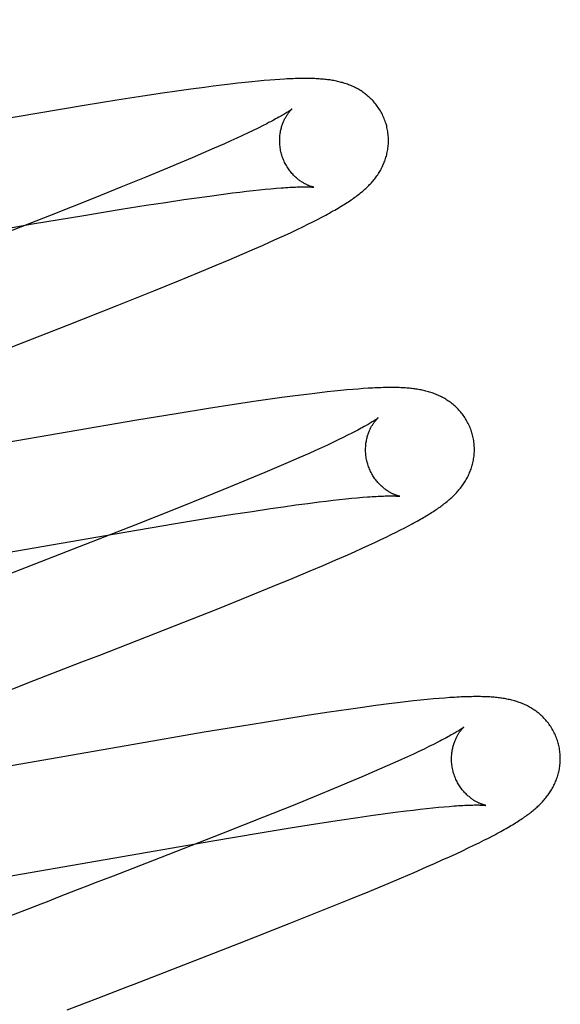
# Model space of a CAD drawing. Header units: inches. Extents: x 0 to 204, y 0 to 132.
# Tile 71 of 99: x 63.1013 to 63.2007, y 50.4002 to 50.5811. Entities that reach past the tile are written whole.
import ezdxf

# ---------------------------------------------------------------- set-up
doc = ezdxf.new("R2010")
doc.units = ezdxf.units.IN
doc.header["$LTSCALE"] = 11.243375
doc.header["$MEASUREMENT"] = 0
doc.linetypes.add('HIDDEN', pattern=[0.2, 0.1, -0.1])
doc.layers.add('DEFAULT_2', color=8, linetype='HIDDEN')

msp = doc.modelspace()

# ---------------------------------------------------------------- linework, layer by layer
at = {"layer": 'DEFAULT_2', "color": 8, "linetype": 'HIDDEN'}
for p, q in [((63.17651, 46.49235), (63.17651, 51.99285)), ((63.14277, 50.56957), (63.14143, 50.56942)), ((63.14402, 50.5697), (63.14277, 50.56957)), ((63.14518, 50.56981), (63.14402, 50.5697)), ((63.14626, 50.56991), (63.14518, 50.56981)), ((63.14728, 50.57), (63.14626, 50.56991)), ((63.14824, 50.57007), (63.14728, 50.57)), ((63.14914, 50.57013), (63.14824, 50.57007)), ((63.13023, 50.56797), (63.12758, 50.56758)), ((63.13279, 50.56833), (63.13023, 50.56797)), ((63.13527, 50.56866), (63.13279, 50.56833)), ((63.13688, 50.56887), (63.13527, 50.56866)), ((63.13847, 50.56907), (63.13688, 50.56887)), ((63.14, 50.56926), (63.13847, 50.56907)), ((63.14143, 50.56942), (63.14, 50.56926)), ((63.11917, 50.56629), (63.1132, 50.56533)), ((63.12393, 50.56703), (63.11917, 50.56629)), ((63.12758, 50.56758), (63.12393, 50.56703)), ((63.1132, 50.56533), (63.10484, 50.56394)), ((63.10484, 50.56394), (63.05414, 50.55513)), ((63.14424, 50.56076), (63.14329, 50.56031)), ((63.14513, 50.56119), (63.14424, 50.56076)), ((63.14595, 50.5616), (63.14513, 50.56119)), ((63.14672, 50.56199), (63.14595, 50.5616)), ((63.14011, 50.55883), (63.13894, 50.5583)), ((63.14123, 50.55934), (63.14011, 50.55883)), ((63.14229, 50.55983), (63.14123, 50.55934)), ((63.14329, 50.56031), (63.14229, 50.55983)), ((63.13709, 50.55748), (63.13512, 50.55662)), ((63.13894, 50.5583), (63.13709, 50.55748)), ((63.13304, 50.55573), (63.13085, 50.5548)), ((63.13512, 50.55662), (63.13304, 50.55573)), ((63.12778, 50.55351), (63.12453, 50.55217)), ((63.13085, 50.5548), (63.12778, 50.55351)), ((63.12453, 50.55217), (63.12025, 50.55043)), ((63.12025, 50.55043), (63.11481, 50.54824)), ((63.14302, 50.54957), (63.14422, 50.54971)), ((63.14422, 50.54971), (63.14537, 50.54983)), ((63.14537, 50.54983), (63.14646, 50.54994)), ((63.14646, 50.54994), (63.14749, 50.55004)), ((63.14749, 50.55004), (63.14846, 50.55012)), ((63.11481, 50.54824), (63.1071, 50.54519)), ((63.12813, 50.54754), (63.13149, 50.54804)), ((63.13149, 50.54804), (63.1339, 50.54838)), ((63.1339, 50.54838), (63.13619, 50.5487)), ((63.13619, 50.5487), (63.13838, 50.549)), ((63.13838, 50.549), (63.14045, 50.54926)), ((63.14045, 50.54926), (63.14176, 50.54942)), ((63.14176, 50.54942), (63.14302, 50.54957)), ((63.1131, 50.54514), (63.11997, 50.54626)), ((63.11997, 50.54626), (63.1246, 50.54699)), ((63.1246, 50.54699), (63.12813, 50.54754)), ((63.1071, 50.54519), (63.09685, 50.54118)), ((63.1037, 50.54356), (63.1131, 50.54514)), ((63.15521, 50.54398), (63.15604, 50.5444)), ((63.15604, 50.5444), (63.15683, 50.54481)), ((63.0387, 50.53231), (63.1037, 50.54356)), ((63.15119, 50.54202), (63.15231, 50.54255)), ((63.15231, 50.54255), (63.15335, 50.54306)), ((63.15335, 50.54306), (63.15431, 50.54353)), ((63.15431, 50.54353), (63.15521, 50.54398)), ((63.14736, 50.54027), (63.14871, 50.54088)), ((63.14871, 50.54088), (63.14998, 50.54146)), ((63.14998, 50.54146), (63.15119, 50.54202)), ((63.14221, 50.538), (63.14449, 50.53899)), ((63.14449, 50.53899), (63.14595, 50.53964)), ((63.14595, 50.53964), (63.14736, 50.54027)), ((63.13742, 50.53597), (63.13985, 50.53699)), ((63.13985, 50.53699), (63.14221, 50.538)), ((63.13405, 50.53457), (63.13742, 50.53597)), ((63.13054, 50.53312), (63.13405, 50.53457)), ((63.12596, 50.53127), (63.13054, 50.53312)), ((63.11924, 50.52858), (63.12596, 50.53127)), ((63.11012, 50.52499), (63.11924, 50.52858)), ((63.09293, 50.51831), (63.11012, 50.52499)), ((63.1495, 50.51166), (63.14695, 50.51131)), ((63.15197, 50.51199), (63.1495, 50.51166)), ((63.15355, 50.51219), (63.15197, 50.51199)), ((63.15506, 50.51238), (63.15355, 50.51219)), ((63.1565, 50.51255), (63.15506, 50.51238)), ((63.15786, 50.5127), (63.1565, 50.51255)), ((63.15914, 50.51284), (63.15786, 50.5127)), ((63.16034, 50.51296), (63.15914, 50.51284)), ((63.16147, 50.51307), (63.16034, 50.51296)), ((63.16253, 50.51316), (63.16147, 50.51307)), ((63.16353, 50.51324), (63.16253, 50.51316)), ((63.16447, 50.51331), (63.16353, 50.51324)), ((63.14072, 50.51039), (63.136, 50.50966)), ((63.14434, 50.51093), (63.14072, 50.51039)), ((63.14695, 50.51131), (63.14434, 50.51093)), ((63.13008, 50.50871), (63.12283, 50.50752)), ((63.136, 50.50966), (63.13008, 50.50871)), ((63.12283, 50.50752), (63.06411, 50.49733)), ((63.1616, 50.50474), (63.16076, 50.50433)), ((63.16238, 50.50514), (63.1616, 50.50474)), ((63.15789, 50.50295), (63.15681, 50.50246)), ((63.1589, 50.50343), (63.15789, 50.50295)), ((63.15986, 50.50389), (63.1589, 50.50343)), ((63.16076, 50.50433), (63.15986, 50.50389)), ((63.15451, 50.50141), (63.15264, 50.50058)), ((63.15569, 50.50194), (63.15451, 50.50141)), ((63.15681, 50.50246), (63.15569, 50.50194)), ((63.15065, 50.49972), (63.14855, 50.49882)), ((63.15264, 50.50058), (63.15065, 50.49972)), ((63.14635, 50.49788), (63.14326, 50.49659)), ((63.14855, 50.49882), (63.14635, 50.49788)), ((63.14326, 50.49659), (63.13999, 50.49525)), ((63.13999, 50.49525), (63.13569, 50.49349)), ((63.13569, 50.49349), (63.13022, 50.4913)), ((63.1498, 50.49161), (63.15209, 50.49193)), ((63.15209, 50.49193), (63.15428, 50.49222)), ((63.15428, 50.49222), (63.15635, 50.49248)), ((63.15635, 50.49248), (63.15766, 50.49265)), ((63.15766, 50.49265), (63.15892, 50.49279)), ((63.15892, 50.49279), (63.16012, 50.49293)), ((63.16012, 50.49293), (63.16126, 50.49305)), ((63.16126, 50.49305), (63.16235, 50.49316)), ((63.16235, 50.49316), (63.16337, 50.49326)), ((63.16337, 50.49326), (63.16434, 50.49334)), ((63.13022, 50.4913), (63.12247, 50.48823)), ((63.13586, 50.48949), (63.1405, 50.49022)), ((63.1405, 50.49022), (63.14403, 50.49076)), ((63.14403, 50.49076), (63.1474, 50.49126)), ((63.1474, 50.49126), (63.1498, 50.49161)), ((63.12247, 50.48823), (63.11113, 50.4838)), ((63.12064, 50.48696), (63.12999, 50.48853)), ((63.12999, 50.48853), (63.13586, 50.48949)), ((63.17208, 50.48774), (63.17279, 50.48811)), ((63.17279, 50.48811), (63.17347, 50.48847)), ((63.0614, 50.47668), (63.12064, 50.48696)), ((63.16869, 50.48604), (63.16962, 50.4865)), ((63.16962, 50.4865), (63.17049, 50.48693)), ((63.17049, 50.48693), (63.17131, 50.48734)), ((63.17131, 50.48734), (63.17208, 50.48774)), ((63.16427, 50.48398), (63.16548, 50.48453)), ((63.16548, 50.48453), (63.16662, 50.48506)), ((63.16662, 50.48506), (63.16769, 50.48557)), ((63.16769, 50.48557), (63.16869, 50.48604)), ((63.11113, 50.4838), (63.10139, 50.48002)), ((63.15944, 50.48184), (63.16162, 50.48279)), ((63.16162, 50.48279), (63.16298, 50.4834)), ((63.16298, 50.4834), (63.16427, 50.48398)), ((63.15713, 50.48084), (63.15944, 50.48184)), ((63.15139, 50.47842), (63.15472, 50.47981)), ((63.15472, 50.47981), (63.15713, 50.48084)), ((63.14794, 50.47699), (63.15139, 50.47842)), ((63.14342, 50.47515), (63.14794, 50.47699)), ((63.13773, 50.47287), (63.14342, 50.47515)), ((63.12976, 50.46971), (63.13773, 50.47287)), ((63.11604, 50.46435), (63.12976, 50.46971)), ((63.10836, 50.46138), (63.11277, 50.46309)), ((63.11277, 50.46309), (63.11604, 50.46435)), ((63.1028, 50.45923), (63.10503, 50.46009)), ((63.17074, 50.45558), (63.16917, 50.45538)), ((63.17225, 50.45576), (63.17074, 50.45558)), ((63.17367, 50.45592), (63.17225, 50.45576)), ((63.17499, 50.45606), (63.17367, 50.45592)), ((63.17622, 50.45618), (63.17499, 50.45606)), ((63.17736, 50.45629), (63.17622, 50.45618)), ((63.17843, 50.45638), (63.17736, 50.45629)), ((63.17943, 50.45646), (63.17843, 50.45638)), ((63.18036, 50.45653), (63.17943, 50.45646)), ((63.15819, 50.45385), (63.1545, 50.45329)), ((63.16173, 50.45437), (63.15819, 50.45385)), ((63.1643, 50.45473), (63.16173, 50.45437)), ((63.16678, 50.45507), (63.1643, 50.45473)), ((63.16917, 50.45538), (63.16678, 50.45507)), ((63.1497, 50.45254), (63.14368, 50.45156)), ((63.1545, 50.45329), (63.1497, 50.45254)), ((63.13526, 50.45016), (63.12195, 50.44787)), ((63.14368, 50.45156), (63.13526, 50.45016)), ((63.17815, 50.44833), (63.17737, 50.44794)), ((63.12195, 50.44787), (63.08682, 50.44174)), ((63.17468, 50.44663), (63.17367, 50.44616)), ((63.17564, 50.44709), (63.17468, 50.44663)), ((63.17654, 50.44753), (63.17564, 50.44709)), ((63.17737, 50.44794), (63.17654, 50.44753)), ((63.17148, 50.44515), (63.1703, 50.44462)), ((63.1726, 50.44567), (63.17148, 50.44515)), ((63.17367, 50.44616), (63.1726, 50.44567)), ((63.16646, 50.44294), (63.16437, 50.44204)), ((63.16844, 50.4438), (63.16646, 50.44294)), ((63.1703, 50.44462), (63.16844, 50.4438)), ((63.16218, 50.44111), (63.1591, 50.43982)), ((63.16437, 50.44204), (63.16218, 50.44111)), ((63.1591, 50.43982), (63.15585, 50.43848)), ((63.15585, 50.43848), (63.15157, 50.43674)), ((63.15157, 50.43674), (63.14612, 50.43455)), ((63.17031, 50.43546), (63.17236, 50.43572)), ((63.17236, 50.43572), (63.17366, 50.43588)), ((63.17366, 50.43588), (63.17491, 50.43602)), ((63.17491, 50.43602), (63.1761, 50.43616)), ((63.1761, 50.43616), (63.17723, 50.43628)), ((63.17723, 50.43628), (63.17831, 50.43638)), ((63.17831, 50.43638), (63.17932, 50.43648)), ((63.17932, 50.43648), (63.18027, 50.43656)), ((63.14612, 50.43455), (63.13841, 50.4315)), ((63.15572, 50.43334), (63.16013, 50.43402)), ((63.16013, 50.43402), (63.16347, 50.43451)), ((63.16347, 50.43451), (63.16586, 50.43486)), ((63.16586, 50.43486), (63.16814, 50.43517)), ((63.16814, 50.43517), (63.17031, 50.43546)), ((63.14516, 50.43164), (63.15105, 50.4326)), ((63.15105, 50.4326), (63.15572, 50.43334)), ((63.07659, 50.41979), (63.13685, 50.43024)), ((63.13841, 50.4315), (63.12712, 50.42708)), ((63.13685, 50.43024), (63.14516, 50.43164)), ((63.18574, 50.42987), (63.18664, 50.43032)), ((63.18664, 50.43032), (63.18748, 50.43074)), ((63.18748, 50.43074), (63.18827, 50.43115)), ((63.18152, 50.42786), (63.18268, 50.4284)), ((63.18268, 50.4284), (63.18377, 50.42891)), ((63.18377, 50.42891), (63.18479, 50.4294)), ((63.18479, 50.4294), (63.18574, 50.42987)), ((63.12712, 50.42708), (63.11852, 50.42375)), ((63.17756, 50.42607), (63.17897, 50.4267)), ((63.17897, 50.4267), (63.18029, 50.42729)), ((63.18029, 50.42729), (63.18152, 50.42786)), ((63.17382, 50.42443), (63.17609, 50.42542)), ((63.17609, 50.42542), (63.17756, 50.42607)), ((63.16904, 50.4224), (63.17148, 50.42343)), ((63.17148, 50.42343), (63.17382, 50.42443)), ((63.16567, 50.421), (63.16904, 50.4224)), ((63.15758, 50.4177), (63.16216, 50.41956)), ((63.16216, 50.41956), (63.16567, 50.421)), ((63.10299, 50.41774), (63.08395, 50.41034)), ((63.15086, 50.41502), (63.15758, 50.4177)), ((63.14174, 50.41142), (63.15086, 50.41502)), ((63.12455, 50.40474), (63.14174, 50.41142))]:
    msp.add_line(p, q, dxfattribs=at)
for points in [[(63.16871, 50.56178), (63.16865, 50.56199), (63.16857, 50.56224), (63.16849, 50.56248), (63.1684, 50.56273), (63.1683, 50.56297), (63.1682, 50.5632), (63.16809, 50.56344), (63.16798, 50.56367), (63.16786, 50.5639), (63.16774, 50.56413), (63.16761, 50.56435), (63.16748, 50.56457), (63.16734, 50.56478), (63.1672, 50.56499), (63.16705, 50.5652), (63.1669, 50.5654), (63.16675, 50.5656), (63.16659, 50.56579), (63.16643, 50.56598), (63.16626, 50.56617), (63.16609, 50.56635), (63.16592, 50.56652), (63.16574, 50.56669), (63.16557, 50.56686), (63.16539, 50.56701), (63.1652, 50.56717), (63.16502, 50.56732), (63.16483, 50.56747), (63.16464, 50.56761), (63.16445, 50.56775), (63.16426, 50.56788), (63.16406, 50.56801), (63.16386, 50.56814), (63.16365, 50.56826), (63.16345, 50.56837), (63.16324, 50.56849), (63.16304, 50.5686), (63.16283, 50.5687), (63.16262, 50.5688), (63.16241, 50.56889), (63.1622, 50.56899), (63.16198, 50.56907), (63.16177, 50.56916), (63.16155, 50.56924), (63.16133, 50.56932), (63.16111, 50.56939), (63.16088, 50.56946), (63.16066, 50.56953), (63.16043, 50.56959), (63.16021, 50.56965), (63.15998, 50.56971), (63.15975, 50.56976), (63.15952, 50.56981), (63.15929, 50.56986), (63.15906, 50.5699), (63.15883, 50.56994), (63.1586, 50.56998), (63.15836, 50.57002), (63.15813, 50.57005), (63.15789, 50.57008), (63.15764, 50.57011), (63.1574, 50.57014), (63.15715, 50.57016), (63.1569, 50.57018), (63.15664, 50.5702), (63.15638, 50.57022), (63.15611, 50.57024), (63.15584, 50.57025), (63.15556, 50.57027), (63.15527, 50.57028), (63.15498, 50.57029), (63.15468, 50.57029), (63.15437, 50.5703), (63.15405, 50.5703), (63.15373, 50.5703), (63.1534, 50.5703), (63.15306, 50.5703), (63.15271, 50.57029), (63.15235, 50.57028), (63.15198, 50.57027), (63.15161, 50.57026), (63.15122, 50.57024), (63.15083, 50.57023), (63.15042, 50.57021), (63.15001, 50.57019), (63.14914, 50.57013)], [(63.15139, 50.56472), (63.15139, 50.56471), (63.15138, 50.56471), (63.15136, 50.56469), (63.15134, 50.56467), (63.15131, 50.56465), (63.15126, 50.56462), (63.15121, 50.56458), (63.15115, 50.56453), (63.15108, 50.56448), (63.15099, 50.56442), (63.15089, 50.56436), (63.15079, 50.56428), (63.15066, 50.5642), (63.15053, 50.56412), (63.15038, 50.56402), (63.15022, 50.56392), (63.15004, 50.56381), (63.14985, 50.5637), (63.14964, 50.56358), (63.14942, 50.56345), (63.14918, 50.56331), (63.14893, 50.56317), (63.14866, 50.56302), (63.14837, 50.56286), (63.14807, 50.5627), (63.14776, 50.56253), (63.14743, 50.56236), (63.14708, 50.56218), (63.14672, 50.56199)], [(63.14944, 50.55642), (63.14939, 50.55662), (63.14933, 50.55685), (63.14928, 50.55708), (63.14924, 50.55732), (63.1492, 50.55755), (63.14917, 50.55779), (63.14915, 50.55802), (63.14913, 50.55826), (63.14911, 50.55849), (63.14911, 50.55872), (63.14911, 50.55895), (63.14911, 50.55917), (63.14912, 50.5594), (63.14914, 50.55962), (63.14916, 50.55983), (63.14918, 50.56005), (63.14921, 50.56026), (63.14925, 50.56046), (63.14928, 50.56066), (63.14933, 50.56085), (63.14937, 50.56104), (63.14942, 50.56123), (63.14947, 50.56141), (63.14952, 50.56158), (63.14958, 50.56175), (63.14964, 50.56192), (63.1497, 50.56208), (63.14976, 50.56223), (63.14982, 50.56238), (63.14988, 50.56253), (63.14995, 50.56266), (63.15001, 50.5628), (63.15008, 50.56293), (63.15015, 50.56305), (63.15021, 50.56317), (63.15028, 50.56329), (63.15034, 50.5634), (63.15041, 50.5635), (63.15047, 50.56361), (63.15054, 50.5637), (63.1506, 50.5638), (63.15067, 50.56389), (63.15073, 50.56397), (63.15079, 50.56405), (63.15085, 50.56413), (63.15091, 50.5642), (63.15096, 50.56427), (63.15102, 50.56433), (63.15107, 50.56439), (63.15112, 50.56444), (63.15116, 50.56449), (63.15121, 50.56454), (63.15124, 50.56458), (63.15128, 50.56461), (63.15131, 50.56464), (63.15134, 50.56467), (63.15136, 50.56469), (63.15138, 50.5647), (63.15139, 50.56471), (63.15139, 50.56471)], [(63.15683, 50.54481), (63.1572, 50.54501), (63.15757, 50.5452), (63.15792, 50.54539), (63.15826, 50.54558), (63.15859, 50.54577), (63.15892, 50.54595), (63.15923, 50.54613), (63.15954, 50.5463), (63.15984, 50.54648), (63.16013, 50.54665), (63.16041, 50.54682), (63.16069, 50.54699), (63.16096, 50.54716), (63.16123, 50.54733), (63.16149, 50.54749), (63.16174, 50.54766), (63.16199, 50.54782), (63.16223, 50.54798), (63.16246, 50.54815), (63.1627, 50.54831), (63.16292, 50.54847), (63.16314, 50.54863), (63.16336, 50.5488), (63.16357, 50.54896), (63.16378, 50.54912), (63.16399, 50.54929), (63.16419, 50.54945), (63.16438, 50.54961), (63.16457, 50.54978), (63.16476, 50.54995), (63.16494, 50.55011), (63.16512, 50.55028), (63.16529, 50.55045), (63.16547, 50.55062), (63.16563, 50.55079), (63.1658, 50.55097), (63.16596, 50.55114), (63.16612, 50.55132), (63.16627, 50.5515), (63.16642, 50.55168), (63.16657, 50.55186), (63.16671, 50.55205), (63.16685, 50.55223), (63.16698, 50.55242), (63.16712, 50.55261), (63.16724, 50.55281), (63.16737, 50.55301), (63.16749, 50.55321), (63.16761, 50.55341), (63.16773, 50.55362), (63.16784, 50.55383), (63.16794, 50.55404), (63.16805, 50.55425), (63.16814, 50.55447), (63.16824, 50.55468), (63.16833, 50.5549), (63.16841, 50.55512), (63.16849, 50.55535), (63.16857, 50.55558), (63.16864, 50.55581), (63.16871, 50.55604), (63.16877, 50.55627), (63.16883, 50.55651), (63.16888, 50.55675), (63.16893, 50.557), (63.16897, 50.55724), (63.169, 50.55749), (63.16903, 50.55774), (63.16906, 50.55799), (63.16908, 50.55824), (63.16909, 50.5585), (63.1691, 50.55875), (63.1691, 50.55901), (63.16909, 50.55926), (63.16908, 50.55952), (63.16906, 50.55978), (63.16904, 50.56003), (63.16901, 50.56029), (63.16897, 50.56055), (63.16893, 50.5608), (63.16888, 50.56106), (63.16883, 50.56131), (63.16877, 50.56157), (63.16871, 50.56178)], [(63.15539, 50.55032), (63.15539, 50.55032), (63.15539, 50.55032), (63.15537, 50.55032), (63.15535, 50.55033), (63.15532, 50.55033), (63.15529, 50.55034), (63.15524, 50.55035), (63.15519, 50.55036), (63.15514, 50.55038), (63.15508, 50.55039), (63.15502, 50.55041), (63.15495, 50.55043), (63.15487, 50.55046), (63.1548, 50.55048), (63.15471, 50.55051), (63.15463, 50.55054), (63.15454, 50.55058), (63.15444, 50.55062), (63.15435, 50.55066), (63.15425, 50.5507), (63.15414, 50.55075), (63.15404, 50.5508), (63.15393, 50.55085), (63.15382, 50.55091), (63.15371, 50.55097), (63.15359, 50.55103), (63.15347, 50.5511), (63.15335, 50.55117), (63.15323, 50.55125), (63.1531, 50.55133), (63.15297, 50.55142), (63.15284, 50.55151), (63.15271, 50.5516), (63.15258, 50.5517), (63.15245, 50.55181), (63.15231, 50.55192), (63.15218, 50.55204), (63.15204, 50.55216), (63.15191, 50.55229), (63.15177, 50.55242), (63.15163, 50.55256), (63.1515, 50.55271), (63.15136, 50.55286), (63.15122, 50.55302), (63.15109, 50.55318), (63.15096, 50.55335), (63.15083, 50.55352), (63.1507, 50.5537), (63.15058, 50.55389), (63.15046, 50.55408), (63.15034, 50.55428), (63.15023, 50.55448), (63.15012, 50.55468), (63.15002, 50.55489), (63.14992, 50.5551), (63.14982, 50.55532), (63.14973, 50.55554), (63.14965, 50.55576), (63.14957, 50.55599), (63.1495, 50.55622), (63.14944, 50.55642)], [(63.14846, 50.55012), (63.14936, 50.55019), (63.14979, 50.55023), (63.1502, 50.55025), (63.1506, 50.55028), (63.15098, 50.5503), (63.15135, 50.55032), (63.15169, 50.55034), (63.15202, 50.55035), (63.15234, 50.55037), (63.15264, 50.55038), (63.15292, 50.55038), (63.15318, 50.55039), (63.15343, 50.55039), (63.15366, 50.55039), (63.15388, 50.55039), (63.15408, 50.55039), (63.15426, 50.55039), (63.15442, 50.55038), (63.15457, 50.55038), (63.15471, 50.55037), (63.15483, 50.55037), (63.15494, 50.55036), (63.15503, 50.55035), (63.15512, 50.55035), (63.15519, 50.55034), (63.15525, 50.55034), (63.1553, 50.55033), (63.15534, 50.55033), (63.15536, 50.55032), (63.15538, 50.55032), (63.15539, 50.55032)], [(63.1845, 50.50499), (63.18444, 50.5052), (63.18436, 50.50545), (63.18428, 50.50569), (63.18419, 50.50593), (63.18409, 50.50618), (63.18399, 50.50641), (63.18388, 50.50665), (63.18377, 50.50688), (63.18365, 50.50711), (63.18353, 50.50734), (63.1834, 50.50756), (63.18327, 50.50778), (63.18313, 50.50799), (63.18299, 50.5082), (63.18284, 50.50841), (63.18269, 50.50861), (63.18254, 50.50881), (63.18238, 50.509), (63.18221, 50.50919), (63.18205, 50.50938), (63.18188, 50.50956), (63.18171, 50.50973), (63.18153, 50.5099), (63.18135, 50.51007), (63.18117, 50.51023), (63.18099, 50.51038), (63.18081, 50.51053), (63.18062, 50.51068), (63.18043, 50.51082), (63.18024, 50.51096), (63.18004, 50.51109), (63.17984, 50.51122), (63.17964, 50.51135), (63.17944, 50.51147), (63.17924, 50.51159), (63.17903, 50.5117), (63.17882, 50.51181), (63.17861, 50.51191), (63.1784, 50.51201), (63.17819, 50.51211), (63.17798, 50.5122), (63.17777, 50.51228), (63.17755, 50.51237), (63.17733, 50.51245), (63.17711, 50.51253), (63.17689, 50.5126), (63.17667, 50.51267), (63.17644, 50.51274), (63.17622, 50.5128), (63.17599, 50.51286), (63.17577, 50.51292), (63.17554, 50.51297), (63.17531, 50.51302), (63.17508, 50.51307), (63.17485, 50.51311), (63.17462, 50.51315), (63.17439, 50.51319), (63.17415, 50.51322), (63.17392, 50.51326), (63.17368, 50.51329), (63.17344, 50.51332), (63.1732, 50.51334), (63.17295, 50.51337), (63.1727, 50.51339), (63.17245, 50.51341), (63.17219, 50.51343), (63.17192, 50.51345), (63.17165, 50.51346), (63.17137, 50.51347), (63.17108, 50.51349), (63.17078, 50.5135), (63.17048, 50.5135), (63.17017, 50.51351), (63.16986, 50.51351), (63.16953, 50.51351), (63.1692, 50.51351), (63.16886, 50.51351), (63.16851, 50.5135), (63.16815, 50.51349), (63.16778, 50.51348), (63.1674, 50.51347), (63.16701, 50.51345), (63.16662, 50.51344), (63.16621, 50.51342), (63.16579, 50.51339), (63.16536, 50.51337), (63.16447, 50.51331)], [(63.16718, 50.50792), (63.16717, 50.50792), (63.16716, 50.5079), (63.16714, 50.50789), (63.16711, 50.50786), (63.16707, 50.50783), (63.16702, 50.5078), (63.16696, 50.50776), (63.16689, 50.50771), (63.16681, 50.50765), (63.16672, 50.50759), (63.16662, 50.50752), (63.1665, 50.50745), (63.16638, 50.50736), (63.16624, 50.50728), (63.16609, 50.50718), (63.16592, 50.50708), (63.16574, 50.50697), (63.16555, 50.50686), (63.16534, 50.50673), (63.16512, 50.5066), (63.16488, 50.50647), (63.16462, 50.50633), (63.16435, 50.50618), (63.16406, 50.50602), (63.16376, 50.50585), (63.16344, 50.50568), (63.1631, 50.50551), (63.16275, 50.50532), (63.16238, 50.50514)], [(63.16523, 50.49963), (63.16518, 50.49983), (63.16512, 50.50006), (63.16507, 50.5003), (63.16503, 50.50053), (63.16499, 50.50077), (63.16496, 50.501), (63.16494, 50.50123), (63.16492, 50.50147), (63.1649, 50.5017), (63.1649, 50.50193), (63.1649, 50.50216), (63.1649, 50.50238), (63.16491, 50.50261), (63.16493, 50.50283), (63.16495, 50.50304), (63.16497, 50.50326), (63.165, 50.50347), (63.16504, 50.50367), (63.16508, 50.50387), (63.16512, 50.50407), (63.16516, 50.50426), (63.16521, 50.50444), (63.16526, 50.50462), (63.16532, 50.5048), (63.16537, 50.50497), (63.16543, 50.50513), (63.16549, 50.50529), (63.16555, 50.50545), (63.16561, 50.5056), (63.16568, 50.50574), (63.16574, 50.50588), (63.16581, 50.50602), (63.16587, 50.50614), (63.16594, 50.50627), (63.16601, 50.50639), (63.16607, 50.5065), (63.16614, 50.50661), (63.1662, 50.50672), (63.16627, 50.50682), (63.16633, 50.50692), (63.1664, 50.50701), (63.16646, 50.5071), (63.16652, 50.50718), (63.16658, 50.50726), (63.16664, 50.50734), (63.1667, 50.50741), (63.16676, 50.50748), (63.16681, 50.50754), (63.16686, 50.5076), (63.16691, 50.50765), (63.16696, 50.5077), (63.167, 50.50775), (63.16704, 50.50779), (63.16707, 50.50782), (63.1671, 50.50785), (63.16713, 50.50788), (63.16715, 50.5079), (63.16717, 50.50791), (63.16718, 50.50792), (63.16718, 50.50792)], [(63.17347, 50.48847), (63.17379, 50.48865), (63.1741, 50.48882), (63.1744, 50.48898), (63.17469, 50.48915), (63.17497, 50.48931), (63.17525, 50.48947), (63.17552, 50.48962), (63.17578, 50.48978), (63.17603, 50.48993), (63.17628, 50.49008), (63.17653, 50.49023), (63.17677, 50.49038), (63.177, 50.49052), (63.17723, 50.49067), (63.17745, 50.49081), (63.17767, 50.49096), (63.17789, 50.4911), (63.1781, 50.49125), (63.17831, 50.49139), (63.17851, 50.49154), (63.17871, 50.49168), (63.17891, 50.49182), (63.17911, 50.49197), (63.1793, 50.49212), (63.17949, 50.49226), (63.17967, 50.49241), (63.17986, 50.49256), (63.18004, 50.49271), (63.18022, 50.49286), (63.1804, 50.49302), (63.18057, 50.49317), (63.18075, 50.49333), (63.18092, 50.49349), (63.18109, 50.49366), (63.18125, 50.49382), (63.18142, 50.49399), (63.18158, 50.49416), (63.18174, 50.49433), (63.18189, 50.49451), (63.18205, 50.49469), (63.1822, 50.49487), (63.18234, 50.49505), (63.18248, 50.49523), (63.18262, 50.49542), (63.18276, 50.49561), (63.18289, 50.4958), (63.18302, 50.49599), (63.18314, 50.49619), (63.18327, 50.49639), (63.18339, 50.49659), (63.1835, 50.4968), (63.18361, 50.49701), (63.18372, 50.49722), (63.18383, 50.49743), (63.18392, 50.49765), (63.18402, 50.49787), (63.18411, 50.49809), (63.18419, 50.49831), (63.18428, 50.49854), (63.18435, 50.49876), (63.18442, 50.49899), (63.18449, 50.49923), (63.18455, 50.49946), (63.18461, 50.4997), (63.18467, 50.49994), (63.18471, 50.50019), (63.18475, 50.50043), (63.18479, 50.50068), (63.18482, 50.50093), (63.18485, 50.50118), (63.18487, 50.50144), (63.18488, 50.50169), (63.18489, 50.50195), (63.18489, 50.50221), (63.18488, 50.50246), (63.18487, 50.50272), (63.18486, 50.50298), (63.18483, 50.50324), (63.1848, 50.5035), (63.18477, 50.50375), (63.18472, 50.50401), (63.18467, 50.50427), (63.18462, 50.50452), (63.18456, 50.50477), (63.1845, 50.50499)], [(63.17118, 50.49353), (63.17118, 50.49353), (63.17118, 50.49353), (63.17117, 50.49353), (63.17114, 50.49354), (63.17112, 50.49354), (63.17108, 50.49355), (63.17104, 50.49356), (63.17099, 50.49357), (63.17094, 50.49358), (63.17088, 50.4936), (63.17082, 50.49362), (63.17075, 50.49364), (63.17067, 50.49366), (63.1706, 50.49369), (63.17051, 50.49372), (63.17043, 50.49375), (63.17034, 50.49378), (63.17024, 50.49382), (63.17015, 50.49386), (63.17005, 50.4939), (63.16994, 50.49395), (63.16984, 50.494), (63.16973, 50.49405), (63.16962, 50.49411), (63.16951, 50.49417), (63.16939, 50.49423), (63.16927, 50.4943), (63.16915, 50.49437), (63.16903, 50.49445), (63.1689, 50.49453), (63.16877, 50.49462), (63.16864, 50.49471), (63.16851, 50.49481), (63.16838, 50.49491), (63.16825, 50.49501), (63.16811, 50.49512), (63.16798, 50.49524), (63.16784, 50.49536), (63.1677, 50.49549), (63.16757, 50.49562), (63.16743, 50.49576), (63.16729, 50.49591), (63.16716, 50.49606), (63.16702, 50.49622), (63.16689, 50.49638), (63.16675, 50.49655), (63.16662, 50.49673), (63.1665, 50.49691), (63.16637, 50.49709), (63.16625, 50.49728), (63.16614, 50.49748), (63.16602, 50.49768), (63.16591, 50.49789), (63.16581, 50.49809), (63.16571, 50.49831), (63.16561, 50.49853), (63.16553, 50.49875), (63.16544, 50.49897), (63.16536, 50.4992), (63.16529, 50.49943), (63.16523, 50.49963)], [(63.16434, 50.49334), (63.16524, 50.49341), (63.16567, 50.49344), (63.16608, 50.49347), (63.16647, 50.49349), (63.16685, 50.49352), (63.16721, 50.49354), (63.16756, 50.49355), (63.16788, 50.49357), (63.16819, 50.49358), (63.16848, 50.49359), (63.16875, 50.49359), (63.16901, 50.4936), (63.16925, 50.4936), (63.16947, 50.4936), (63.16968, 50.4936), (63.16987, 50.4936), (63.17005, 50.4936), (63.17021, 50.49359), (63.17036, 50.49359), (63.17049, 50.49358), (63.17061, 50.49358), (63.17072, 50.49357), (63.17082, 50.49356), (63.1709, 50.49356), (63.17098, 50.49355), (63.17104, 50.49355), (63.17109, 50.49354), (63.17112, 50.49354), (63.17115, 50.49353), (63.17117, 50.49353), (63.17118, 50.49353)], [(63.10139, 50.48002), (63.09919, 50.47917), (63.09808, 50.47874)], [(63.10503, 50.46009), (63.10614, 50.46052), (63.10836, 50.46138)], [(63.09832, 50.4575), (63.10056, 50.45836), (63.1028, 50.45923)], [(63.20029, 50.44819), (63.20023, 50.44841), (63.20015, 50.44865), (63.20007, 50.4489), (63.19998, 50.44914), (63.19988, 50.44938), (63.19978, 50.44962), (63.19968, 50.44986), (63.19956, 50.45009), (63.19945, 50.45032), (63.19932, 50.45054), (63.19919, 50.45077), (63.19906, 50.45099), (63.19892, 50.4512), (63.19878, 50.45141), (63.19863, 50.45162), (63.19848, 50.45182), (63.19833, 50.45202), (63.19817, 50.45221), (63.19801, 50.4524), (63.19784, 50.45258), (63.19767, 50.45276), (63.1975, 50.45294), (63.19733, 50.45311), (63.19715, 50.45327), (63.19697, 50.45343), (63.19679, 50.45359), (63.1966, 50.45374), (63.19642, 50.45388), (63.19623, 50.45402), (63.19603, 50.45416), (63.19584, 50.4543), (63.19564, 50.45443), (63.19544, 50.45455), (63.19524, 50.45467), (63.19503, 50.45479), (63.19483, 50.4549), (63.19462, 50.45501), (63.19441, 50.45512), (63.1942, 50.45522), (63.19399, 50.45531), (63.19378, 50.4554), (63.19357, 50.45549), (63.19335, 50.45557), (63.19313, 50.45565), (63.19291, 50.45573), (63.19269, 50.45581), (63.19247, 50.45588), (63.19225, 50.45594), (63.19202, 50.45601), (63.19179, 50.45607), (63.19157, 50.45612), (63.19134, 50.45617), (63.19111, 50.45622), (63.19088, 50.45627), (63.19065, 50.45632), (63.19042, 50.45636), (63.19019, 50.45639), (63.18996, 50.45643), (63.18972, 50.45646), (63.18949, 50.4565), (63.18925, 50.45652), (63.189, 50.45655), (63.18876, 50.45658), (63.18851, 50.4566), (63.18826, 50.45662), (63.188, 50.45664), (63.18773, 50.45665), (63.18746, 50.45667), (63.18718, 50.45668), (63.1869, 50.45669), (63.1866, 50.4567), (63.1863, 50.45671), (63.186, 50.45672), (63.18568, 50.45672), (63.18536, 50.45672), (63.18503, 50.45672), (63.1847, 50.45672), (63.18435, 50.45671), (63.184, 50.4567), (63.18363, 50.45669), (63.18326, 50.45668), (63.18288, 50.45667), (63.18249, 50.45665), (63.18208, 50.45663), (63.18167, 50.45661), (63.18125, 50.45658), (63.18036, 50.45653)], [(63.18297, 50.45113), (63.18297, 50.45113), (63.18295, 50.45112), (63.18293, 50.4511), (63.1829, 50.45108), (63.18286, 50.45105), (63.18282, 50.45101), (63.18276, 50.45097), (63.18269, 50.45092), (63.18261, 50.45087), (63.18252, 50.45081), (63.18242, 50.45074), (63.18231, 50.45066), (63.18218, 50.45058), (63.18204, 50.45049), (63.18189, 50.4504), (63.18172, 50.45029), (63.18154, 50.45018), (63.18134, 50.45006), (63.18113, 50.44994), (63.1809, 50.44981), (63.18065, 50.44967), (63.18039, 50.44952), (63.18012, 50.44937), (63.17983, 50.44921), (63.17953, 50.44905), (63.17921, 50.44888), (63.17887, 50.4487), (63.17852, 50.44852), (63.17815, 50.44833)], [(63.18102, 50.44284), (63.18097, 50.44303), (63.18091, 50.44327), (63.18086, 50.4435), (63.18082, 50.44374), (63.18078, 50.44397), (63.18075, 50.4442), (63.18073, 50.44444), (63.18071, 50.44467), (63.1807, 50.4449), (63.18069, 50.44513), (63.18069, 50.44536), (63.18069, 50.44558), (63.1807, 50.4458), (63.18072, 50.44602), (63.18074, 50.44624), (63.18076, 50.44645), (63.18079, 50.44666), (63.18083, 50.44687), (63.18086, 50.44707), (63.1809, 50.44726), (63.18095, 50.44745), (63.181, 50.44764), (63.18105, 50.44782), (63.1811, 50.44799), (63.18116, 50.44816), (63.18121, 50.44833), (63.18127, 50.44848), (63.18133, 50.44864), (63.1814, 50.44879), (63.18146, 50.44893), (63.18153, 50.44907), (63.18159, 50.44921), (63.18166, 50.44934), (63.18172, 50.44946), (63.18179, 50.44958), (63.18185, 50.4497), (63.18192, 50.44981), (63.18199, 50.44991), (63.18205, 50.45002), (63.18212, 50.45011), (63.18218, 50.45021), (63.18224, 50.4503), (63.1823, 50.45038), (63.18237, 50.45046), (63.18243, 50.45054), (63.18248, 50.45061), (63.18254, 50.45068), (63.18259, 50.45074), (63.18264, 50.4508), (63.18269, 50.45085), (63.18274, 50.4509), (63.18278, 50.45095), (63.18282, 50.45099), (63.18286, 50.45102), (63.18289, 50.45105), (63.18291, 50.45108), (63.18294, 50.4511), (63.18295, 50.45112), (63.18297, 50.45113), (63.18297, 50.45113)], [(63.18827, 50.43115), (63.18865, 50.43135), (63.18902, 50.43155), (63.18937, 50.43174), (63.18972, 50.43193), (63.19006, 50.43212), (63.19039, 50.4323), (63.19071, 50.43248), (63.19102, 50.43266), (63.19132, 50.43284), (63.19161, 50.43301), (63.19189, 50.43318), (63.19217, 50.43334), (63.19244, 50.43351), (63.1927, 50.43367), (63.19295, 50.43383), (63.19319, 50.43399), (63.19343, 50.43415), (63.19366, 50.4343), (63.19389, 50.43446), (63.19411, 50.43461), (63.19432, 50.43476), (63.19453, 50.43491), (63.19473, 50.43505), (63.19493, 50.4352), (63.19512, 50.43535), (63.19531, 50.4355), (63.1955, 50.43565), (63.19568, 50.4358), (63.19587, 50.43595), (63.19605, 50.4361), (63.19622, 50.43626), (63.1964, 50.43641), (63.19657, 50.43657), (63.19674, 50.43673), (63.19691, 50.43689), (63.19707, 50.43706), (63.19723, 50.43723), (63.19739, 50.4374), (63.19755, 50.43757), (63.19771, 50.43775), (63.19786, 50.43792), (63.19801, 50.4381), (63.19815, 50.43828), (63.19829, 50.43847), (63.19843, 50.43865), (63.19857, 50.43884), (63.1987, 50.43903), (63.19883, 50.43923), (63.19895, 50.43942), (63.19907, 50.43962), (63.19919, 50.43983), (63.19931, 50.44003), (63.19942, 50.44024), (63.19952, 50.44045), (63.19963, 50.44066), (63.19972, 50.44088), (63.19982, 50.4411), (63.19991, 50.44132), (63.19999, 50.44154), (63.20007, 50.44176), (63.20015, 50.44199), (63.20022, 50.44222), (63.20029, 50.44245), (63.20035, 50.44269), (63.20041, 50.44293), (63.20046, 50.44317), (63.20051, 50.44341), (63.20055, 50.44366), (63.20058, 50.44391), (63.20061, 50.44415), (63.20064, 50.44441), (63.20066, 50.44466), (63.20067, 50.44491), (63.20068, 50.44517), (63.20068, 50.44542), (63.20067, 50.44568), (63.20066, 50.44594), (63.20065, 50.4462), (63.20062, 50.44645), (63.20059, 50.44671), (63.20056, 50.44697), (63.20051, 50.44722), (63.20046, 50.44748), (63.20041, 50.44773), (63.20035, 50.44798), (63.20029, 50.44819)], [(63.18697, 50.43674), (63.18697, 50.43674), (63.18697, 50.43674), (63.18695, 50.43674), (63.18693, 50.43675), (63.1869, 50.43675), (63.18687, 50.43676), (63.18683, 50.43677), (63.18678, 50.43678), (63.18672, 50.43679), (63.18667, 50.43681), (63.1866, 50.43683), (63.18653, 50.43685), (63.18646, 50.43687), (63.18638, 50.4369), (63.1863, 50.43693), (63.18621, 50.43696), (63.18612, 50.43699), (63.18603, 50.43703), (63.18593, 50.43707), (63.18583, 50.43712), (63.18573, 50.43716), (63.18562, 50.43721), (63.18551, 50.43727), (63.1854, 50.43732), (63.18529, 50.43738), (63.18517, 50.43745), (63.18506, 50.43751), (63.18493, 50.43759), (63.18481, 50.43766), (63.18469, 50.43775), (63.18456, 50.43783), (63.18443, 50.43792), (63.1843, 50.43802), (63.18416, 50.43812), (63.18403, 50.43822), (63.1839, 50.43834), (63.18376, 50.43845), (63.18363, 50.43857), (63.18349, 50.4387), (63.18335, 50.43883), (63.18322, 50.43897), (63.18308, 50.43912), (63.18294, 50.43927), (63.18281, 50.43943), (63.18267, 50.4396), (63.18254, 50.43976), (63.18241, 50.43994), (63.18229, 50.44012), (63.18216, 50.44031), (63.18204, 50.4405), (63.18192, 50.44069), (63.18181, 50.44089), (63.1817, 50.4411), (63.1816, 50.44131), (63.1815, 50.44152), (63.1814, 50.44174), (63.18132, 50.44196), (63.18123, 50.44218), (63.18115, 50.44241), (63.18108, 50.44264), (63.18102, 50.44284)], [(63.18027, 50.43656), (63.18116, 50.43663), (63.18158, 50.43666), (63.18199, 50.43669), (63.18238, 50.43671), (63.18275, 50.43673), (63.18311, 50.43675), (63.18344, 50.43676), (63.18376, 50.43678), (63.18406, 50.43679), (63.18434, 50.4368), (63.1846, 50.4368), (63.18485, 50.43681), (63.18508, 50.43681), (63.1853, 50.43681), (63.1855, 50.43681), (63.18569, 50.43681), (63.18586, 50.4368), (63.18602, 50.4368), (63.18617, 50.4368), (63.1863, 50.43679), (63.18642, 50.43678), (63.18653, 50.43678), (63.18662, 50.43677), (63.1867, 50.43677), (63.18677, 50.43676), (63.18683, 50.43675), (63.18688, 50.43675), (63.18692, 50.43674), (63.18695, 50.43674), (63.18696, 50.43674), (63.18697, 50.43674)], [(63.11852, 50.42375), (63.11523, 50.42248), (63.11413, 50.42205)], [(63.11413, 50.42205), (63.11192, 50.4212), (63.11081, 50.42077), (63.1097, 50.42034), (63.10858, 50.41991), (63.10635, 50.41904)], [(63.10635, 50.41904), (63.10523, 50.41861), (63.10299, 50.41774)], [(63.11343, 50.40044), (63.11566, 50.40131), (63.11678, 50.40174), (63.11789, 50.40217), (63.11901, 50.4026), (63.12123, 50.40346)], [(63.12123, 50.40346), (63.12234, 50.40389), (63.12455, 50.40474)], [(63.11006, 50.39914), (63.11231, 50.40001), (63.11343, 50.40044)]]:
    msp.add_lwpolyline(points, dxfattribs=at)

doc.saveas('drawing.dxf')
